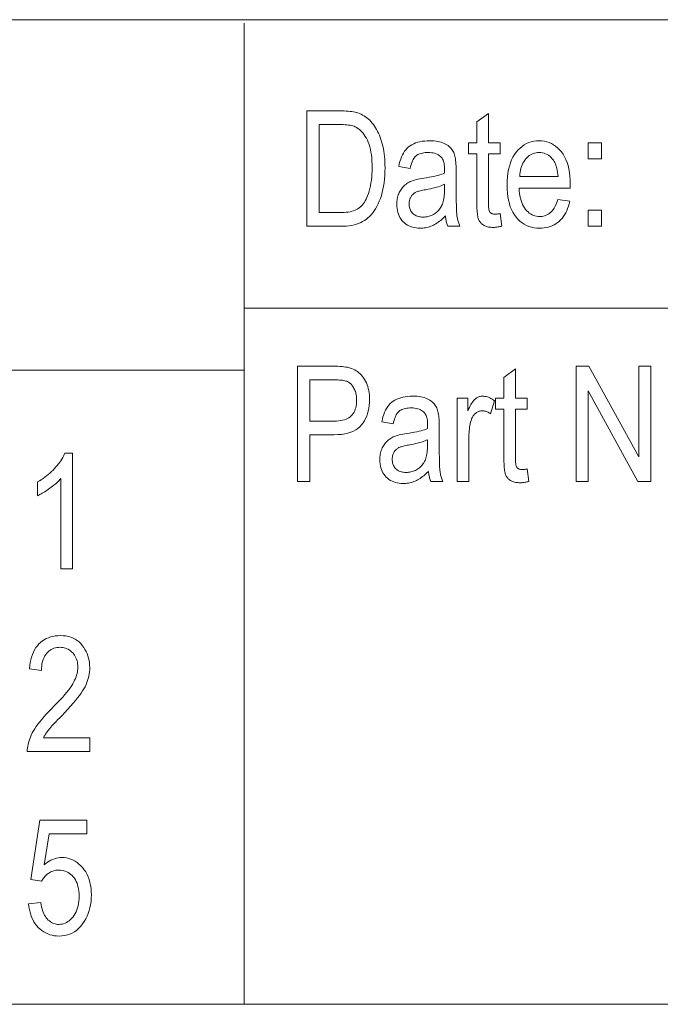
# Model space of a CAD drawing. Extents: x 5 to 415, y 5 to 296.
# Tile 19 of 46: x 350 to 367, y 10 to 36. Entities that reach past the tile are written whole.
import ezdxf

# ---------------------------------------------------------------- set-up
doc = ezdxf.new("R2010")
doc.units = 0

msp = doc.modelspace()

# ---------------------------------------------------------------- linework, layer by layer
at = {"color": 7, "lineweight": 13}
for p, q in [((210, 35.59132), (410, 35.59132)), ((356.239014, 35.5), (356.239014, 10)), ((356.239014, 28.09132), (410, 28.09132)), ((290.188171, 26.481186), (356.239014, 26.481186)), ((10, 10), (410, 10)), ((230, 10), (410, 10))]:
    msp.add_line(p, q, dxfattribs=at)
for points in [[(357.863708, 30.221806), (357.863708, 33.221806), (358.712952, 33.221806), (358.774475, 33.221252), (358.832947, 33.219597), (358.888428, 33.216831), (358.940857, 33.212967), (358.990234, 33.207993), (359.036621, 33.201916), (359.079956, 33.194733), (359.12027, 33.186443), (359.157562, 33.177052), (359.191803, 33.166553), (359.234222, 33.151043), (359.275482, 33.133156), (359.315582, 33.112896), (359.354553, 33.090263), (359.392365, 33.065258), (359.429016, 33.037876), (359.464569, 33.008121), (359.498932, 32.975994), (359.532166, 32.94149), (359.56427, 32.904617), (359.595062, 32.865562), (359.624512, 32.82452), (359.652527, 32.781494), (359.679169, 32.736485), (359.704437, 32.689491), (359.728302, 32.640511), (359.750763, 32.589546), (359.771851, 32.536594), (359.791534, 32.481659), (359.809814, 32.42474), (359.826538, 32.365753), (359.841492, 32.304615), (359.854706, 32.241333), (359.86615, 32.1759), (359.875824, 32.108315), (359.883728, 32.038586), (359.889893, 31.966707), (359.894287, 31.892679), (359.896942, 31.816502), (359.897827, 31.738176), (359.896332, 31.637812), (359.891846, 31.540537), (359.884369, 31.446352), (359.873901, 31.355257), (359.860474, 31.267252), (359.844025, 31.182337), (359.824615, 31.100513), (359.802216, 31.021778), (359.776825, 30.946135), (359.748444, 30.873579), (359.717712, 30.804636), (359.685272, 30.739828), (359.651154, 30.679152), (359.615326, 30.62261), (359.57782, 30.570202), (359.538605, 30.521929), (359.497681, 30.477787), (359.455048, 30.43778), (359.410736, 30.401907), (359.364746, 30.370169), (359.316437, 30.34198), (359.265228, 30.316757), (359.211151, 30.294504), (359.154205, 30.275217), (359.09436, 30.258896), (359.031616, 30.245544), (358.966003, 30.235159), (358.897491, 30.227739), (358.826111, 30.223289), (358.751831, 30.221806)], [(362.891663, 30.551273), (362.932617, 30.225899), (362.907898, 30.219677), (362.883667, 30.214111), (362.859924, 30.2092), (362.83667, 30.204943), (362.813904, 30.201342), (362.791656, 30.198395), (362.769867, 30.196102), (362.748596, 30.194466), (362.727814, 30.193483), (362.707489, 30.193155), (362.676605, 30.193781), (362.646942, 30.195652), (362.618469, 30.198774), (362.591278, 30.203142), (362.565277, 30.208759), (362.540527, 30.215626), (362.516998, 30.22374), (362.49469, 30.233101), (362.473602, 30.243711), (362.453735, 30.255571), (362.43512, 30.268515), (362.417694, 30.282379), (362.401489, 30.297163), (362.386475, 30.31287), (362.37265, 30.329496), (362.360077, 30.347044), (362.348694, 30.365513), (362.338501, 30.384903), (362.329529, 30.405212), (362.321747, 30.426443), (362.314941, 30.450285), (362.308868, 30.478422), (362.303497, 30.510857), (362.298828, 30.54759), (362.294891, 30.588619), (362.291687, 30.633947), (362.289185, 30.683573), (362.287384, 30.737495), (362.286316, 30.795713), (362.28595, 30.858231), (362.28595, 32.108574), (362.064941, 32.108574), (362.064941, 32.395065), (362.28595, 32.395065), (362.28595, 32.933266), (362.586761, 33.154274), (362.586761, 32.395065), (362.891663, 32.395065), (362.891663, 32.108574), (362.586761, 32.108574), (362.586761, 30.837767), (362.587036, 30.803818), (362.58783, 30.772366), (362.589172, 30.743408), (362.591034, 30.716949), (362.593414, 30.692986), (362.596344, 30.671518), (362.599792, 30.65255), (362.60379, 30.636076), (362.608307, 30.622099), (362.613373, 30.610619), (362.621826, 30.596621), (362.631622, 30.584097), (362.642761, 30.573048), (362.655273, 30.563471), (362.669128, 30.555367), (362.684326, 30.548737), (362.700897, 30.543579), (362.718811, 30.539896), (362.738068, 30.537685), (362.758667, 30.536949), (362.769196, 30.537092), (362.780365, 30.537521), (362.792114, 30.538239), (362.804504, 30.53924), (362.817505, 30.540529), (362.831116, 30.542107), (362.845337, 30.543968), (362.860168, 30.546116), (362.87561, 30.548552)], [(358.189087, 30.57583), (358.712952, 30.57583), (358.774872, 30.576864), (358.83371, 30.579964), (358.889465, 30.585131), (358.942169, 30.592365), (358.991791, 30.601665), (359.03833, 30.613033), (359.081818, 30.626469), (359.122223, 30.64197), (359.159576, 30.659538), (359.193848, 30.679173), (359.22583, 30.701099), (359.256317, 30.725544), (359.285278, 30.752504), (359.312714, 30.781982), (359.338654, 30.813978), (359.363068, 30.84849), (359.385956, 30.885519), (359.407349, 30.925066), (359.427216, 30.967129), (359.445557, 31.011709), (359.467712, 31.0739), (359.487549, 31.138504), (359.505066, 31.205523), (359.520203, 31.274958), (359.533051, 31.346806), (359.543549, 31.421068), (359.551697, 31.497747), (359.557556, 31.576839), (359.561035, 31.658348), (359.562195, 31.74227), (359.560974, 31.831583), (359.557251, 31.91699), (359.551056, 31.998487), (359.542389, 32.076077), (359.53125, 32.149757), (359.517639, 32.219528), (359.501556, 32.285389), (359.482971, 32.347343), (359.461914, 32.405392), (359.438416, 32.459526), (359.412933, 32.509979), (359.386047, 32.556976), (359.357758, 32.600513), (359.328064, 32.640591), (359.296936, 32.677212), (359.264404, 32.710373), (359.230469, 32.740078), (359.195129, 32.766319), (359.158356, 32.789108), (359.120178, 32.808437), (359.092468, 32.81971), (359.061676, 32.8298), (359.027802, 32.838703), (358.990845, 32.846416), (358.950867, 32.852943), (358.907776, 32.858284), (358.861633, 32.862438), (358.812408, 32.865406), (358.760132, 32.867188), (358.704773, 32.867783), (358.189087, 32.867783)], [(361.469452, 30.489882), (361.439026, 30.459145), (361.408386, 30.429964), (361.377472, 30.402338), (361.346344, 30.376266), (361.314941, 30.351751), (361.283295, 30.328791), (361.251404, 30.307384), (361.219299, 30.287535), (361.18692, 30.269241), (361.154297, 30.252501), (361.121429, 30.237337), (361.088318, 30.22377), (361.054962, 30.2118), (361.021362, 30.201424), (360.987518, 30.192644), (360.95343, 30.185461), (360.919098, 30.179874), (360.884491, 30.175884), (360.84967, 30.173491), (360.814606, 30.172693), (360.760071, 30.17437), (360.707764, 30.179405), (360.657745, 30.187794), (360.609955, 30.199541), (360.564423, 30.214643), (360.521149, 30.233101), (360.480103, 30.254915), (360.441345, 30.280087), (360.404816, 30.308613), (360.370544, 30.340496), (360.33905, 30.375223), (360.310852, 30.412283), (360.28598, 30.451675), (360.264435, 30.493402), (360.246216, 30.53746), (360.231293, 30.583853), (360.219696, 30.632576), (360.211395, 30.683634), (360.206421, 30.737024), (360.204773, 30.792747), (360.205566, 30.829971), (360.207886, 30.866335), (360.211761, 30.90184), (360.217224, 30.936485), (360.224213, 30.97027), (360.232758, 31.003197), (360.242889, 31.035263), (360.254547, 31.066471), (360.267761, 31.096819), (360.282532, 31.126308), (360.298676, 31.154732), (360.315948, 31.181887), (360.334351, 31.207775), (360.353912, 31.232391), (360.374634, 31.255741), (360.396484, 31.277822), (360.419495, 31.298634), (360.443634, 31.318176), (360.468933, 31.336451), (360.495361, 31.353456), (360.523773, 31.369398), (360.554962, 31.38448), (360.588928, 31.398701), (360.625671, 31.412066), (360.665222, 31.424568), (360.70752, 31.436213), (360.752625, 31.446997), (360.800507, 31.456921), (360.851196, 31.465986), (360.904633, 31.474194), (360.976349, 31.485039), (361.044128, 31.496294), (361.107971, 31.507957), (361.167877, 31.520033), (361.223877, 31.532515), (361.27594, 31.545406), (361.324066, 31.558708), (361.368256, 31.57242), (361.408539, 31.58654), (361.444885, 31.601068), (361.44693, 31.695202), (361.446136, 31.738483), (361.443726, 31.779104), (361.439758, 31.817064), (361.434174, 31.852365), (361.426971, 31.885004), (361.418213, 31.914984), (361.407837, 31.942303), (361.395844, 31.966963), (361.382294, 31.98896), (361.367126, 32.008301), (361.343414, 32.033184), (361.317261, 32.055447), (361.288727, 32.075092), (361.257751, 32.092121), (361.224396, 32.106525), (361.188599, 32.118313), (361.150391, 32.12748), (361.109772, 32.134029), (361.066742, 32.137959), (361.021271, 32.139267), (360.980194, 32.138397), (360.941223, 32.135788), (360.904388, 32.131439), (360.86969, 32.125351), (360.837097, 32.117523), (360.806671, 32.10796), (360.77832, 32.096653), (360.752136, 32.083607), (360.728088, 32.068821), (360.706146, 32.052296), (360.685822, 32.033379), (360.666595, 32.01141), (360.648499, 31.986393), (360.6315, 31.958326), (360.615601, 31.927212), (360.6008, 31.893047), (360.587097, 31.855833), (360.574524, 31.815571), (360.563049, 31.772259), (360.552673, 31.725899), (360.25592, 31.775011), (360.269928, 31.843094), (360.286499, 31.907372), (360.305695, 31.967842), (360.327484, 32.024506), (360.351868, 32.077366), (360.378845, 32.126415), (360.408417, 32.171661), (360.440613, 32.2131), (360.475372, 32.250736), (360.512756, 32.284561), (360.553101, 32.314888), (360.596771, 32.342022), (360.643799, 32.365967), (360.694153, 32.386719), (360.747833, 32.404274), (360.804871, 32.41864), (360.865204, 32.429813), (360.928894, 32.437794), (360.995941, 32.442581), (361.066315, 32.44418), (361.121155, 32.443127), (361.173615, 32.439964), (361.223663, 32.434692), (361.271271, 32.427319), (361.316467, 32.417831), (361.359253, 32.406239), (361.399628, 32.39254), (361.437592, 32.376732), (361.473145, 32.358814), (361.506287, 32.338791), (361.537018, 32.317211), (361.56543, 32.294628), (361.591461, 32.271046), (361.615143, 32.246456), (361.636475, 32.220867), (361.655457, 32.194275), (361.672089, 32.166679), (361.686371, 32.138081), (361.698273, 32.108479), (361.707855, 32.077877), (361.71582, 32.045338), (361.722931, 32.009937), (361.729248, 31.971668), (361.73468, 31.930536), (361.739319, 31.886539), (361.743073, 31.839678), (361.746033, 31.789949), (361.748108, 31.737358), (361.74939, 31.6819), (361.749786, 31.623579), (361.749786, 31.132446), (361.75, 31.033125), (361.75058, 30.941437), (361.751556, 30.857382), (361.752899, 30.78096), (361.754669, 30.71217), (361.756805, 30.651014), (361.759308, 30.59749), (361.762238, 30.551601), (361.765533, 30.513344), (361.769226, 30.482719), (361.773499, 30.455984), (361.778534, 30.42939), (361.784302, 30.402941), (361.790833, 30.376635), (361.798126, 30.350471), (361.806183, 30.324451), (361.815002, 30.298576), (361.824554, 30.272842), (361.8349, 30.247252), (361.845978, 30.221806), (361.530823, 30.221806), (361.521759, 30.244745), (361.513306, 30.268545), (361.505524, 30.293203), (361.498413, 30.318722), (361.491943, 30.3451), (361.486145, 30.372337), (361.480988, 30.400434), (361.476471, 30.42939), (361.472626, 30.459208)], [(364.393738, 30.921669), (364.704773, 30.874601), (364.687958, 30.806734), (364.66864, 30.742283), (364.64679, 30.68125), (364.622437, 30.623634), (364.595551, 30.569435), (364.566162, 30.518654), (364.534241, 30.471291), (364.499817, 30.427345), (364.46286, 30.386816), (364.423401, 30.349705), (364.381714, 30.316072), (364.338074, 30.28598), (364.29248, 30.259428), (364.244965, 30.236416), (364.195465, 30.216946), (364.144073, 30.201014), (364.090698, 30.188623), (364.0354, 30.179773), (363.978149, 30.174463), (363.918976, 30.172693), (363.844696, 30.175568), (363.773315, 30.184193), (363.704803, 30.198568), (363.639191, 30.218695), (363.576447, 30.244572), (363.516602, 30.276199), (363.459656, 30.313576), (363.405579, 30.356703), (363.35437, 30.405581), (363.306061, 30.460209), (363.261536, 30.52026), (363.22171, 30.585407), (363.186584, 30.655649), (363.156097, 30.730988), (363.130341, 30.81142), (363.109253, 30.89695), (363.092834, 30.987574), (363.081146, 31.083292), (363.074097, 31.184107), (363.071747, 31.290018), (363.074127, 31.399899), (363.081207, 31.504438), (363.093018, 31.603638), (363.109589, 31.697495), (363.130859, 31.786011), (363.15686, 31.869186), (363.187561, 31.94702), (363.223022, 32.019512), (363.263214, 32.086666), (363.308105, 32.148476), (363.356659, 32.204659), (363.407684, 32.254929), (363.461243, 32.299286), (363.517334, 32.337727), (363.575928, 32.370255), (363.637054, 32.396866), (363.700684, 32.417564), (363.766846, 32.43235), (363.83551, 32.441223), (363.906677, 32.44418), (363.974701, 32.441273), (364.040436, 32.432556), (364.103882, 32.418026), (364.165009, 32.397686), (364.223877, 32.371532), (364.280426, 32.339569), (364.334717, 32.301792), (364.386688, 32.258205), (364.436371, 32.208805), (364.483765, 32.153591), (364.52771, 32.092876), (364.567017, 32.026962), (364.601685, 31.955851), (364.631744, 31.879541), (364.657196, 31.798033), (364.678009, 31.711329), (364.694183, 31.619425), (364.70575, 31.522324), (364.712708, 31.420025), (364.714996, 31.312529), (364.712952, 31.214302), (363.382813, 31.214302), (363.387817, 31.142841), (363.395508, 31.074984), (363.405823, 31.010727), (363.418823, 30.950073), (363.434479, 30.893021), (363.452789, 30.839569), (363.473785, 30.789719), (363.497406, 30.743469), (363.523712, 30.700823), (363.552673, 30.661777), (363.583588, 30.626396), (363.615845, 30.594738), (363.649414, 30.566805), (363.684296, 30.542597), (363.720459, 30.522112), (363.757965, 30.505352), (363.796753, 30.492317), (363.836853, 30.483006), (363.878265, 30.477419), (363.921021, 30.475557), (363.986877, 30.480019), (364.048615, 30.493402), (364.106232, 30.515707), (364.159698, 30.546936), (364.209045, 30.587086), (364.254242, 30.636158), (364.295319, 30.694153), (364.332245, 30.761068), (364.365051, 30.836908)], [(365.18158, 31.975557), (365.18158, 32.395065), (365.52536, 32.395065), (365.52536, 31.975557)], [(363.401215, 31.517166), (364.395782, 31.517166), (364.390869, 31.572214), (364.384399, 31.624397), (364.376312, 31.673716), (364.366638, 31.720169), (364.355347, 31.763756), (364.342468, 31.80448), (364.328003, 31.842339), (364.311951, 31.877331), (364.294281, 31.909458), (364.275024, 31.938723), (364.245178, 31.977215), (364.213715, 32.011654), (364.180664, 32.042046), (364.146027, 32.068382), (364.109802, 32.090668), (364.07196, 32.108898), (364.032501, 32.123081), (363.991486, 32.133209), (363.948853, 32.13929), (363.904633, 32.141315), (363.864716, 32.139626), (363.825989, 32.13456), (363.788422, 32.126122), (363.752045, 32.114304), (363.716888, 32.099106), (363.682892, 32.080536), (363.650085, 32.05859), (363.618469, 32.033264), (363.588043, 32.004566), (363.558807, 31.972488), (363.531433, 31.937546), (363.506653, 31.900249), (363.484467, 31.860601), (363.464844, 31.8186), (363.447784, 31.774244), (363.433319, 31.727535), (363.421417, 31.678473), (363.412109, 31.627058), (363.405396, 31.57329)], [(361.444885, 31.312529), (361.410126, 31.296404), (361.372101, 31.280769), (361.330872, 31.265625), (361.286407, 31.250973), (361.238708, 31.236813), (361.187775, 31.223143), (361.133606, 31.209965), (361.076202, 31.197277), (361.015564, 31.18508), (360.951691, 31.173374), (360.914795, 31.166735), (360.880157, 31.159908), (360.847839, 31.152901), (360.81778, 31.145708), (360.790039, 31.13833), (360.764587, 31.130768), (360.741425, 31.123024), (360.720551, 31.115093), (360.701965, 31.106979), (360.685669, 31.09868), (360.670868, 31.089943), (360.656738, 31.080509), (360.64328, 31.070379), (360.630493, 31.059555), (360.618408, 31.048033), (360.606964, 31.035816), (360.596222, 31.022903), (360.586151, 31.009295), (360.576721, 30.994991), (360.567993, 30.979992), (360.560028, 30.964407), (360.552917, 30.948355), (360.5466, 30.931829), (360.541168, 30.914835), (360.53653, 30.897367), (360.532776, 30.879433), (360.529846, 30.861025), (360.52774, 30.842146), (360.526489, 30.822798), (360.526062, 30.802979), (360.527008, 30.772497), (360.529907, 30.743265), (360.534698, 30.715281), (360.541443, 30.688545), (360.55011, 30.663057), (360.560669, 30.638819), (360.573181, 30.615828), (360.587616, 30.594084), (360.603973, 30.573589), (360.622223, 30.554342), (360.642212, 30.536652), (360.663666, 30.520823), (360.686584, 30.506857), (360.710968, 30.494753), (360.736847, 30.48451), (360.76416, 30.47613), (360.792999, 30.469612), (360.823273, 30.464956), (360.855042, 30.462164), (360.888275, 30.461233), (360.920288, 30.462072), (360.951752, 30.464588), (360.982605, 30.468784), (361.012848, 30.474657), (361.042511, 30.482208), (361.071594, 30.491438), (361.100067, 30.502344), (361.12793, 30.514929), (361.155212, 30.529194), (361.181915, 30.545134), (361.207642, 30.562477), (361.232056, 30.580946), (361.255127, 30.60054), (361.276886, 30.62126), (361.297302, 30.643105), (361.316376, 30.666075), (361.334137, 30.690172), (361.350555, 30.715393), (361.365631, 30.741741), (361.379395, 30.769213), (361.391846, 30.798529), (361.402985, 30.8304), (361.412781, 30.86483), (361.421295, 30.901819), (361.428497, 30.941366), (361.434418, 30.983469), (361.438995, 31.028131), (361.442261, 31.075352), (361.444214, 31.125132), (361.444885, 31.177467)], [(365.18158, 30.221806), (365.18158, 30.641314), (365.52536, 30.641314), (365.52536, 30.221806)], [(357.618927, 23.584269), (357.618927, 26.584269), (358.545959, 26.584269), (358.609711, 26.583694), (358.670044, 26.581976), (358.726929, 26.579111), (358.780396, 26.5751), (358.830383, 26.569944), (358.876984, 26.563641), (358.920105, 26.556192), (358.959808, 26.547598), (358.996063, 26.537857), (359.0289, 26.52697), (359.070587, 26.510086), (359.110596, 26.490543), (359.148865, 26.468342), (359.185394, 26.443478), (359.220245, 26.415953), (359.253357, 26.385769), (359.284729, 26.352924), (359.314392, 26.317421), (359.342346, 26.279255), (359.368591, 26.23843), (359.3927, 26.195313), (359.414276, 26.15027), (359.433289, 26.103306), (359.449799, 26.054419), (359.463745, 26.003607), (359.475159, 25.950871), (359.484039, 25.896214), (359.490387, 25.83963), (359.494202, 25.781124), (359.495483, 25.720694), (359.493408, 25.641151), (359.487213, 25.564596), (359.476868, 25.491028), (359.462402, 25.420448), (359.443787, 25.352856), (359.421051, 25.288252), (359.394196, 25.226635), (359.36319, 25.168007), (359.328064, 25.112366), (359.288788, 25.059711), (359.244446, 25.01111), (359.194092, 24.967625), (359.137695, 24.929255), (359.075317, 24.896002), (359.006897, 24.867863), (358.932465, 24.844841), (358.85202, 24.826935), (358.765564, 24.814146), (358.673096, 24.806473), (358.574585, 24.803913), (357.944305, 24.803913), (357.944305, 23.584269)], [(363.594391, 23.913736), (363.635315, 23.588362), (363.610596, 23.58214), (363.586365, 23.576574), (363.562622, 23.571663), (363.539368, 23.567406), (363.516602, 23.563805), (363.494354, 23.560858), (363.472565, 23.558565), (363.451294, 23.556929), (363.430511, 23.555946), (363.410217, 23.555618), (363.379303, 23.556244), (363.34964, 23.558115), (363.321198, 23.561237), (363.293976, 23.565605), (363.267975, 23.571222), (363.243225, 23.578089), (363.219696, 23.586203), (363.197388, 23.595564), (363.1763, 23.606174), (363.156464, 23.618034), (363.137817, 23.630978), (363.120392, 23.644842), (363.104187, 23.659626), (363.089172, 23.675333), (363.075378, 23.691959), (363.062775, 23.709507), (363.051392, 23.727976), (363.041199, 23.747366), (363.032227, 23.767675), (363.024475, 23.788906), (363.01767, 23.812748), (363.011566, 23.840885), (363.006195, 23.87332), (363.001526, 23.910053), (362.997589, 23.951082), (362.994385, 23.99641), (362.991882, 24.046036), (362.990082, 24.099957), (362.989014, 24.158176), (362.988647, 24.220694), (362.988647, 25.471035), (362.767639, 25.471035), (362.767639, 25.757528), (362.988647, 25.757528), (362.988647, 26.295729), (363.289459, 26.516737), (363.289459, 25.757528), (363.594391, 25.757528), (363.594391, 25.471035), (363.289459, 25.471035), (363.289459, 24.20023), (363.289734, 24.166281), (363.290527, 24.134829), (363.29187, 24.105871), (363.293732, 24.079412), (363.296112, 24.055449), (363.299042, 24.033981), (363.30249, 24.015013), (363.306488, 23.998539), (363.311005, 23.984562), (363.316071, 23.973082), (363.324524, 23.959084), (363.33432, 23.94656), (363.34549, 23.935511), (363.357971, 23.925934), (363.371826, 23.91783), (363.387024, 23.9112), (363.403595, 23.906042), (363.421509, 23.902359), (363.440765, 23.900148), (363.461365, 23.899412), (363.471893, 23.899555), (363.483063, 23.899984), (363.494812, 23.900702), (363.507202, 23.901703), (363.520203, 23.902992), (363.533813, 23.90457), (363.548035, 23.906431), (363.562866, 23.908579), (363.578308, 23.911015)], [(364.867218, 23.584269), (364.867218, 26.584269), (365.200806, 26.584269), (366.49411, 24.22888), (366.49411, 26.584269), (366.805145, 26.584269), (366.805145, 23.584269), (366.471588, 23.584269), (365.180328, 25.941704), (365.180328, 23.584269)], [(357.944305, 25.157938), (358.58075, 25.157938), (358.639282, 25.1593), (358.694611, 25.163382), (358.746674, 25.170185), (358.795532, 25.179712), (358.841125, 25.191959), (358.883514, 25.206928), (358.922668, 25.224619), (358.958588, 25.245033), (358.991272, 25.268167), (359.020721, 25.294024), (359.04715, 25.32262), (359.070801, 25.353981), (359.091675, 25.388105), (359.109772, 25.424992), (359.125061, 25.46464), (359.137604, 25.507051), (359.147339, 25.552225), (359.154297, 25.600163), (359.158478, 25.650862), (359.159851, 25.704323), (359.15918, 25.739418), (359.157135, 25.773491), (359.153687, 25.80654), (359.148895, 25.838566), (359.142731, 25.869568), (359.135193, 25.899548), (359.126282, 25.928505), (359.115997, 25.956438), (359.10434, 25.983347), (359.091309, 26.009235), (359.077301, 26.033812), (359.062744, 26.056793), (359.047607, 26.078176), (359.031891, 26.097965), (359.015594, 26.116158), (358.998718, 26.132753), (358.981293, 26.147755), (358.963287, 26.161158), (358.944702, 26.172966), (358.925537, 26.183178), (358.904541, 26.19212), (358.880402, 26.200121), (358.853149, 26.20718), (358.822754, 26.213299), (358.789215, 26.218477), (358.752563, 26.222713), (358.712769, 26.226007), (358.66983, 26.228361), (358.623779, 26.229773), (358.574585, 26.230244), (357.944305, 26.230244)], [(361.028198, 23.852345), (360.997803, 23.821608), (360.967163, 23.792427), (360.936249, 23.764801), (360.90509, 23.738729), (360.873718, 23.714214), (360.842072, 23.691254), (360.810181, 23.669847), (360.778076, 23.649998), (360.745697, 23.631704), (360.713074, 23.614964), (360.680206, 23.5998), (360.647095, 23.586233), (360.613739, 23.574263), (360.580139, 23.563887), (360.546295, 23.555107), (360.512207, 23.547924), (360.477844, 23.542337), (360.443268, 23.538347), (360.408447, 23.535954), (360.373383, 23.535156), (360.318848, 23.536833), (360.266541, 23.541868), (360.216522, 23.550257), (360.168732, 23.562004), (360.123199, 23.577106), (360.079926, 23.595564), (360.038879, 23.617378), (360.000122, 23.64255), (359.963593, 23.671076), (359.929291, 23.702959), (359.897797, 23.737686), (359.869629, 23.774746), (359.844757, 23.814138), (359.823212, 23.855865), (359.804993, 23.899923), (359.79007, 23.946316), (359.778473, 23.995039), (359.770172, 24.046097), (359.765198, 24.099487), (359.76355, 24.15521), (359.764313, 24.192434), (359.766663, 24.228798), (359.770538, 24.264303), (359.776001, 24.298948), (359.78299, 24.332733), (359.791534, 24.36566), (359.801636, 24.397726), (359.813324, 24.428934), (359.826538, 24.459282), (359.841309, 24.488771), (359.857422, 24.517195), (359.874695, 24.54435), (359.893127, 24.570236), (359.912689, 24.594854), (359.933411, 24.618204), (359.955261, 24.640285), (359.978241, 24.661097), (360.002411, 24.680639), (360.027679, 24.698914), (360.054138, 24.715919), (360.08255, 24.731861), (360.113708, 24.746943), (360.147705, 24.761166), (360.184448, 24.774529), (360.223969, 24.787031), (360.266296, 24.798676), (360.311401, 24.80946), (360.359283, 24.819384), (360.409973, 24.828449), (360.463409, 24.836657), (360.535126, 24.847502), (360.602905, 24.858757), (360.666748, 24.87042), (360.726654, 24.882496), (360.782654, 24.894978), (360.834717, 24.907869), (360.882843, 24.921171), (360.927032, 24.934883), (360.967316, 24.949003), (361.003662, 24.963531), (361.005707, 25.057665), (361.004913, 25.100946), (361.002502, 25.141567), (360.998505, 25.179527), (360.99292, 25.214828), (360.985748, 25.247467), (360.976959, 25.277447), (360.966583, 25.304766), (360.95462, 25.329426), (360.941071, 25.351423), (360.925903, 25.370762), (360.902161, 25.395647), (360.876038, 25.417912), (360.847504, 25.437557), (360.816528, 25.454582), (360.783173, 25.468988), (360.747375, 25.480776), (360.709167, 25.489944), (360.668549, 25.496492), (360.625519, 25.500422), (360.580048, 25.501732), (360.538971, 25.500862), (360.5, 25.498253), (360.463165, 25.493904), (360.428467, 25.487816), (360.395874, 25.479988), (360.365417, 25.470421), (360.337097, 25.459114), (360.310913, 25.44607), (360.286835, 25.431284), (360.264923, 25.414761), (360.244598, 25.395842), (360.225372, 25.373873), (360.207275, 25.348856), (360.190247, 25.320789), (360.174347, 25.289675), (360.159576, 25.25551), (360.145874, 25.218296), (360.133301, 25.178034), (360.121796, 25.134722), (360.11142, 25.088362), (359.814697, 25.137474), (359.828705, 25.205557), (359.845276, 25.269835), (359.864471, 25.330305), (359.886261, 25.386971), (359.910645, 25.439827), (359.937622, 25.48888), (359.967194, 25.534124), (359.999359, 25.575565), (360.034149, 25.613197), (360.071533, 25.647024), (360.111877, 25.677351), (360.155548, 25.704487), (360.202576, 25.72843), (360.25293, 25.74918), (360.30661, 25.766737), (360.363617, 25.781103), (360.423981, 25.792276), (360.487671, 25.800257), (360.554718, 25.805046), (360.625061, 25.806643), (360.679932, 25.805588), (360.732391, 25.802427), (360.78241, 25.797157), (360.830048, 25.78978), (360.875244, 25.780294), (360.91803, 25.768702), (360.958405, 25.755001), (360.996368, 25.739193), (361.031921, 25.721277), (361.065033, 25.701254), (361.095795, 25.679674), (361.124176, 25.657093), (361.150238, 25.633509), (361.17392, 25.608921), (361.195251, 25.58333), (361.214233, 25.556738), (361.230865, 25.529142), (361.245117, 25.500544), (361.25705, 25.470943), (361.266602, 25.44034), (361.274597, 25.407803), (361.281708, 25.372398), (361.288025, 25.334131), (361.293457, 25.292999), (361.298065, 25.249002), (361.301849, 25.202141), (361.304779, 25.152412), (361.306885, 25.099821), (361.308136, 25.044363), (361.308563, 24.986042), (361.308563, 24.494909), (361.308746, 24.395588), (361.309357, 24.3039), (361.310303, 24.219845), (361.311676, 24.143423), (361.313416, 24.074633), (361.315552, 24.013477), (361.318085, 23.959953), (361.321014, 23.914064), (361.32431, 23.875807), (361.328003, 23.845182), (361.332275, 23.818447), (361.337311, 23.791853), (361.343079, 23.765404), (361.349609, 23.739098), (361.356903, 23.712934), (361.36496, 23.686914), (361.373779, 23.661039), (361.383331, 23.635305), (361.393677, 23.609715), (361.404755, 23.584269), (361.0896, 23.584269), (361.080505, 23.607208), (361.072083, 23.631008), (361.064301, 23.655666), (361.05719, 23.681185), (361.05072, 23.707563), (361.044922, 23.7348), (361.039764, 23.762897), (361.035248, 23.791853), (361.031403, 23.821671)], [(361.777191, 23.584269), (361.777191, 25.757528), (362.049347, 25.757528), (362.049347, 25.428061), (362.070068, 25.472355), (362.090393, 25.513559), (362.110413, 25.551674), (362.130066, 25.586697), (362.149384, 25.618631), (362.168335, 25.647474), (362.186951, 25.673227), (362.2052, 25.695892), (362.223114, 25.715466), (362.240692, 25.731949), (362.258301, 25.746141), (362.276337, 25.758839), (362.2948, 25.770042), (362.313721, 25.779753), (362.333038, 25.78797), (362.352783, 25.794691), (362.372986, 25.799919), (362.393616, 25.803654), (362.414642, 25.805895), (362.436127, 25.806643), (362.466461, 25.805454), (362.496948, 25.801895), (362.527527, 25.795959), (362.558258, 25.787651), (362.589081, 25.77697), (362.620056, 25.763914), (362.651123, 25.748484), (362.682343, 25.73068), (362.713684, 25.710503), (362.745117, 25.687952), (362.642822, 25.346207), (362.620361, 25.36137), (362.598022, 25.374937), (362.575836, 25.386908), (362.553741, 25.397284), (362.531799, 25.406063), (362.509949, 25.413246), (362.488251, 25.418833), (362.466644, 25.422823), (362.44519, 25.425217), (362.423859, 25.426014), (362.404785, 25.425339), (362.386017, 25.423313), (362.367615, 25.419937), (362.349518, 25.415211), (362.331757, 25.409132), (362.314331, 25.401703), (362.297211, 25.392925), (362.280426, 25.382795), (362.263977, 25.371315), (362.247864, 25.358484), (362.232361, 25.344446), (362.217804, 25.329344), (362.204193, 25.313177), (362.191528, 25.295946), (362.17981, 25.277653), (362.169037, 25.258293), (362.15918, 25.237869), (362.150299, 25.216383), (362.142334, 25.193832), (362.135315, 25.170218), (362.12442, 25.127794), (362.114685, 25.084841), (362.106079, 25.041355), (362.098633, 24.997337), (362.092346, 24.952787), (362.087189, 24.907707), (362.08316, 24.862093), (362.080292, 24.815947), (362.078583, 24.769268), (362.078003, 24.722059), (362.078003, 23.584269)], [(361.003662, 24.674992), (360.968872, 24.658867), (360.930878, 24.643232), (360.889648, 24.628088), (360.845184, 24.613436), (360.797485, 24.599276), (360.746552, 24.585606), (360.692383, 24.572426), (360.634979, 24.55974), (360.574341, 24.547543), (360.510468, 24.535837), (360.473572, 24.529198), (360.438934, 24.522373), (360.406616, 24.515364), (360.376556, 24.508171), (360.348816, 24.500793), (360.323364, 24.493231), (360.300201, 24.485487), (360.279327, 24.477556), (360.260742, 24.469442), (360.244446, 24.461143), (360.229645, 24.452406), (360.215515, 24.442972), (360.202057, 24.432842), (360.18927, 24.422018), (360.177185, 24.410496), (360.165741, 24.398279), (360.154999, 24.385366), (360.144897, 24.371758), (360.135498, 24.357454), (360.12677, 24.342455), (360.118805, 24.32687), (360.111664, 24.310818), (360.105377, 24.294292), (360.099945, 24.277298), (360.095306, 24.25983), (360.091553, 24.241896), (360.088593, 24.223488), (360.086517, 24.204609), (360.085236, 24.185261), (360.084839, 24.165442), (360.085785, 24.13496), (360.088684, 24.105728), (360.093475, 24.077744), (360.10022, 24.051008), (360.108887, 24.02552), (360.119446, 24.001282), (360.131958, 23.978291), (360.146393, 23.956547), (360.16272, 23.936052), (360.181, 23.916805), (360.200989, 23.899115), (360.222443, 23.883286), (360.245361, 23.86932), (360.269745, 23.857216), (360.295593, 23.846973), (360.322937, 23.838593), (360.351746, 23.832075), (360.38205, 23.827419), (360.413818, 23.824627), (360.447052, 23.823696), (360.479065, 23.824535), (360.510529, 23.827051), (360.541382, 23.831247), (360.571625, 23.83712), (360.601288, 23.844671), (360.630341, 23.853901), (360.658844, 23.864807), (360.686707, 23.877392), (360.713989, 23.891657), (360.740692, 23.907597), (360.766418, 23.92494), (360.790833, 23.943409), (360.813904, 23.963003), (360.835632, 23.983723), (360.856049, 24.005568), (360.875153, 24.028538), (360.892883, 24.052635), (360.909332, 24.077856), (360.924408, 24.104204), (360.938171, 24.131676), (360.950623, 24.160992), (360.961731, 24.192863), (360.971558, 24.227293), (360.980072, 24.264282), (360.987274, 24.303829), (360.993164, 24.345932), (360.997772, 24.390594), (361.001038, 24.437815), (361.002991, 24.487595), (361.003662, 24.53993)], [(351.770111, 21.3165), (351.467224, 21.3165), (351.467224, 23.663704), (351.445648, 23.639095), (351.422607, 23.614386), (351.398163, 23.589573), (351.372284, 23.564659), (351.344971, 23.53964), (351.316223, 23.514521), (351.286011, 23.4893), (351.254395, 23.463976), (351.221375, 23.438549), (351.18689, 23.413021), (351.151978, 23.388065), (351.117615, 23.364357), (351.083862, 23.341898), (351.050659, 23.320688), (351.018066, 23.300726), (350.985992, 23.282011), (350.954529, 23.264545), (350.923645, 23.248327), (350.893311, 23.233358), (350.863556, 23.219637), (350.863556, 23.575708), (350.912903, 23.604992), (350.96109, 23.635544), (351.008087, 23.667366), (351.053955, 23.700457), (351.098633, 23.734814), (351.142151, 23.770443), (351.184509, 23.807339), (351.225677, 23.845503), (351.265686, 23.884937), (351.304535, 23.92564), (351.341675, 23.966875), (351.376526, 24.007904), (351.409119, 24.048729), (351.439453, 24.089352), (351.467499, 24.129766), (351.493256, 24.169979), (351.516754, 24.209986), (351.537994, 24.249788), (351.556946, 24.289385), (351.573639, 24.328777), (351.770111, 24.328777)], [(352.224396, 16.924959), (352.224396, 16.570934), (350.597534, 16.570934), (350.597717, 16.61442), (350.600739, 16.658928), (350.606628, 16.70446), (350.615356, 16.751017), (350.626923, 16.798595), (350.641357, 16.847197), (350.65863, 16.896822), (350.678711, 16.94747), (350.70166, 16.99914), (350.727478, 17.051834), (350.756958, 17.106003), (350.790955, 17.162094), (350.829468, 17.220108), (350.872498, 17.280048), (350.920074, 17.341909), (350.972168, 17.405695), (351.028778, 17.471405), (351.089935, 17.539038), (351.155579, 17.608595), (351.225769, 17.680075), (351.307556, 17.762472), (351.383484, 17.841043), (351.453583, 17.915787), (351.517822, 17.986706), (351.576202, 18.053795), (351.628723, 18.11706), (351.675415, 18.176497), (351.716248, 18.232107), (351.751221, 18.283892), (351.780334, 18.331848), (351.805206, 18.377575), (351.827484, 18.422667), (351.847137, 18.467125), (351.864136, 18.510948), (351.878571, 18.554136), (351.89035, 18.596691), (351.899506, 18.638611), (351.906067, 18.679897), (351.909973, 18.720549), (351.911285, 18.760567), (351.909973, 18.805555), (351.905945, 18.848846), (351.899231, 18.89044), (351.889862, 18.930334), (351.877777, 18.968529), (351.863037, 19.005028), (351.845612, 19.039825), (351.8255, 19.072926), (351.802734, 19.104328), (351.777252, 19.134031), (351.749817, 19.161442), (351.721161, 19.185968), (351.691223, 19.207609), (351.660034, 19.226364), (351.627625, 19.242233), (351.593933, 19.255219), (351.559021, 19.265316), (351.522858, 19.27253), (351.485443, 19.276859), (351.446777, 19.278301), (351.405365, 19.276745), (351.365479, 19.272079), (351.327118, 19.264303), (351.290253, 19.253418), (351.254913, 19.23942), (351.2211, 19.222313), (351.188782, 19.202093), (351.15799, 19.178764), (351.128693, 19.152327), (351.100922, 19.122776), (351.075256, 19.090321), (351.052307, 19.055164), (351.032043, 19.017305), (351.014496, 18.976746), (350.999634, 18.933485), (350.987488, 18.887524), (350.978027, 18.83886), (350.971283, 18.787497), (350.967224, 18.733431), (350.965881, 18.676664), (350.654816, 18.715546), (350.663147, 18.799765), (350.675079, 18.879707), (350.690582, 18.955372), (350.709656, 19.02676), (350.73233, 19.09387), (350.758575, 19.156706), (350.788391, 19.215261), (350.821808, 19.269543), (350.858795, 19.319546), (350.899353, 19.365273), (350.943054, 19.406681), (350.989441, 19.443731), (351.038513, 19.476421), (351.09024, 19.504753), (351.144684, 19.528728), (351.201782, 19.548342), (351.261566, 19.563599), (351.324036, 19.574495), (351.38916, 19.581034), (351.457001, 19.583212), (351.530487, 19.580675), (351.600281, 19.573063), (351.666443, 19.560375), (351.728912, 19.542612), (351.78775, 19.519775), (351.842896, 19.491861), (351.894409, 19.458874), (351.94223, 19.420811), (351.98642, 19.377674), (352.026917, 19.32946), (352.06366, 19.278015), (352.096527, 19.225178), (352.125549, 19.170948), (352.150696, 19.115328), (352.171967, 19.058315), (352.189362, 18.99991), (352.202911, 18.940115), (352.212555, 18.878929), (352.218384, 18.816351), (352.220306, 18.75238), (352.218781, 18.695316), (352.214233, 18.638725), (352.206665, 18.582602), (352.196075, 18.526951), (352.182434, 18.471769), (352.165771, 18.417059), (352.146088, 18.36282), (352.123383, 18.309052), (352.097656, 18.255753), (352.068878, 18.202927), (352.035858, 18.148584), (351.997406, 18.090744), (351.953522, 18.029404), (351.904175, 17.964563), (351.849396, 17.896225), (351.789185, 17.824387), (351.723511, 17.749048), (351.652405, 17.670212), (351.575836, 17.587875), (351.493835, 17.502039), (351.441711, 17.448547), (351.393433, 17.398575), (351.348969, 17.352121), (351.30835, 17.309189), (351.271545, 17.269775), (351.238556, 17.233881), (351.209412, 17.201508), (351.184082, 17.172653), (351.162598, 17.14732), (351.144928, 17.125505), (351.129456, 17.10545), (351.114594, 17.085396), (351.100342, 17.06534), (351.086639, 17.045286), (351.073547, 17.025232), (351.061066, 17.005177), (351.049164, 16.985123), (351.037872, 16.965069), (351.027161, 16.945013), (351.017029, 16.924959)], [(350.632324, 12.611179), (350.949493, 12.643922), (350.957794, 12.588086), (350.967957, 12.535177), (350.97998, 12.485194), (350.993866, 12.438137), (351.009613, 12.394007), (351.027222, 12.352803), (351.046692, 12.314526), (351.068024, 12.279174), (351.091217, 12.246749), (351.116272, 12.217251), (351.1427, 12.190617), (351.169922, 12.166787), (351.198029, 12.145761), (351.226959, 12.127537), (351.256714, 12.112118), (351.287323, 12.099502), (351.318756, 12.089689), (351.351044, 12.082681), (351.384155, 12.078475), (351.418121, 12.077073), (351.46051, 12.079048), (351.501709, 12.084972), (351.541687, 12.094846), (351.580536, 12.108669), (351.618164, 12.126442), (351.654602, 12.148165), (351.68985, 12.173837), (351.723938, 12.203458), (351.756805, 12.237029), (351.788513, 12.274549), (351.818054, 12.315487), (351.844513, 12.35931), (351.867828, 12.406019), (351.888062, 12.455613), (351.905151, 12.508093), (351.919159, 12.563457), (351.930054, 12.621708), (351.937805, 12.682844), (351.942474, 12.746865), (351.944031, 12.813772), (351.942535, 12.876585), (351.938019, 12.936514), (351.930511, 12.993557), (351.919983, 13.047714), (351.906433, 13.098987), (351.889893, 13.147373), (351.870331, 13.192875), (351.847778, 13.235491), (351.822205, 13.275221), (351.79364, 13.312066), (351.762787, 13.345699), (351.730408, 13.375791), (351.696472, 13.402343), (351.661011, 13.425354), (351.624023, 13.444825), (351.58551, 13.460756), (351.545471, 13.473147), (351.503876, 13.481998), (351.460724, 13.487309), (351.416077, 13.489079), (351.388824, 13.488311), (351.361938, 13.486009), (351.335388, 13.482172), (351.309174, 13.476801), (351.283325, 13.469893), (351.257813, 13.461452), (351.232635, 13.451476), (351.207825, 13.439965), (351.18338, 13.42692), (351.159241, 13.412339), (351.135803, 13.396388), (351.113373, 13.379229), (351.091949, 13.360863), (351.071503, 13.341289), (351.052063, 13.320508), (351.03363, 13.298519), (351.016235, 13.275324), (350.999786, 13.25092), (350.984375, 13.225309), (350.969971, 13.198492), (350.685516, 13.243512), (350.924927, 14.78444), (352.146637, 14.78444), (352.146637, 14.432462), (351.166412, 14.432462), (351.033386, 13.626186), (351.077454, 13.661957), (351.12204, 13.693963), (351.167175, 13.722202), (351.21283, 13.746677), (351.259003, 13.767387), (351.305725, 13.784331), (351.352997, 13.79751), (351.400757, 13.806923), (351.449097, 13.812571), (351.497925, 13.814454), (351.558929, 13.811824), (351.618286, 13.803935), (351.676056, 13.790788), (351.732208, 13.772381), (351.786713, 13.748713), (351.83963, 13.719788), (351.89093, 13.685603), (351.940613, 13.646159), (351.988647, 13.601456), (352.035095, 13.551494), (352.078461, 13.49707), (352.117249, 13.438983), (352.151459, 13.377234), (352.181122, 13.311821), (352.206238, 13.242745), (352.226776, 13.170006), (352.242737, 13.093605), (352.25415, 13.01354), (352.260986, 12.929811), (352.263275, 12.842421), (352.260986, 12.755685), (352.25415, 12.671466), (352.242737, 12.589765), (352.226776, 12.510579), (352.206238, 12.433911), (352.181122, 12.359761), (352.151459, 12.288127), (352.117249, 12.21901), (352.078461, 12.152411), (352.035095, 12.088328), (351.987915, 12.028646), (351.937561, 11.975245), (351.884125, 11.928127), (351.827515, 11.887292), (351.767792, 11.852738), (351.704956, 11.824468), (351.638947, 11.802479), (351.569824, 11.786773), (351.497589, 11.777349), (351.422211, 11.774208), (351.359344, 11.776428), (351.298492, 11.78309), (351.239594, 11.794191), (351.182709, 11.809733), (351.127777, 11.829717), (351.07486, 11.85414), (351.023926, 11.883004), (350.974945, 11.916309), (350.927979, 11.954055), (350.882996, 11.996241), (350.840881, 12.042356), (350.802582, 12.091889), (350.768036, 12.144839), (350.737274, 12.201207), (350.710327, 12.260992), (350.687164, 12.324195), (350.667755, 12.390815), (350.652161, 12.460852), (350.64035, 12.534307)]]:
    msp.add_lwpolyline(points, close=True, dxfattribs=at)

doc.saveas('drawing.dxf')
